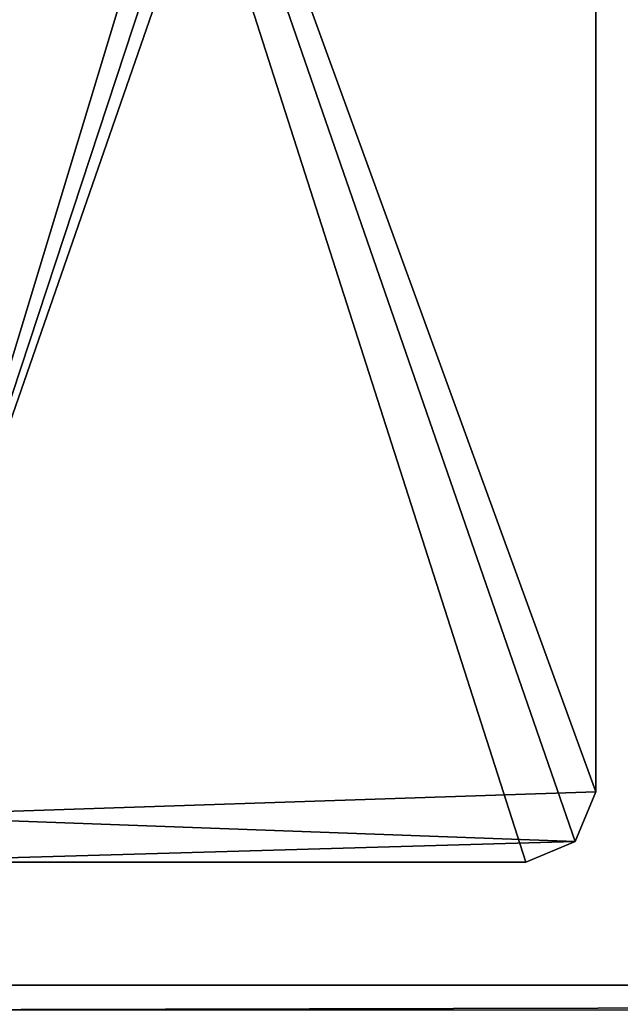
# Model space of a CAD drawing. Header units: millimetres. Extents: x -178 to 178, y -26 to 186.
# Tile 39 of 88: x -148 to -131, y 16 to 45. Entities that reach past the tile are written whole.
import ezdxf

# ---------------------------------------------------------------- set-up
doc = ezdxf.new("R2010")
doc.units = ezdxf.units.MM
doc.header["$LTSCALE"] = 52.148148
for name, color, linetype in [('11', 7, 'CONTINUOUS'), ('12', 7, 'CONTINUOUS'), ('15', 7, 'CONTINUOUS'), ('239', 7, 'CONTINUOUS'), ('240', 7, 'CONTINUOUS'), ('241', 7, 'CONTINUOUS'), ('243', 7, 'CONTINUOUS'), ('244', 7, 'CONTINUOUS')]:
    doc.layers.add(name, color=color, linetype=linetype)

msp = doc.modelspace()

# ---------------------------------------------------------------- linework, layer by layer
at = {"layer": '11', "linetype": 'Continuous'}
for points in [[(152, 16.991, -431.006), (152, 84.009, -431.591), (-152, 84.009, -431.591), (152, 16.991, -431.006)], [(152, 16.991, -431.006), (-152, 84.009, -431.591), (-152, 16.991, -431.006), (152, 16.991, -431.006)]]:
    msp.add_3dface(points, dxfattribs=at)
at = {"layer": '12', "linetype": 'Continuous'}
for points in [[(152, 16.29, -430.711), (152, 16.991, -431.006), (-152, 16.29, -430.711), (152, 16.29, -430.711)], [(152, 16.991, -431.006), (-152, 16.991, -431.006), (-152, 16.29, -430.711), (152, 16.991, -431.006)]]:
    msp.add_3dface(points, dxfattribs=at)
at = {"layer": '15', "linetype": 'Continuous'}
for points in [[(152, 0, -447), (-152, 0, -447), (152, 84, -447), (152, 0, -447)], [(152, 84, -447), (-152, 0, -447), (-152, 84, -447), (152, 84, -447)]]:
    msp.add_3dface(points, dxfattribs=at)
at = {"layer": '239', "linetype": 'Continuous'}
for points in [[(-133.5, 83.2, -447), (-152.1, 83.2, -447), (-152.1, 21.819, -447), (-133.5, 83.2, -447)], [(-132.086, 82.614, -447), (-133.5, 83.2, -447), (-152.1, 21.819, -447), (-132.086, 82.614, -447)], [(-131.5, 81.2, -447), (-132.086, 82.614, -447), (-152.1, 21.819, -447), (-131.5, 81.2, -447)], [(-131.5, 22.5, -447), (-131.5, 81.2, -447), (-152.1, 21.819, -447), (-131.5, 22.5, -447)], [(-132.086, 21.086, -447), (-131.5, 22.5, -447), (-152.1, 21.819, -447), (-132.086, 21.086, -447)], [(-152.6, 20.5, -447), (-132.086, 21.086, -447), (-152.1, 21.819, -447), (-152.6, 20.5, -447)], [(-132.086, 21.086, -447), (-152.6, 20.5, -447), (-133.5, 20.5, -447), (-132.086, 21.086, -447)]]:
    msp.add_3dface(points, dxfattribs=at)
at = {"layer": '240', "linetype": 'Continuous'}
for points in [[(-131.5, 81.2, -451.2), (-131.5, 81.2, -447), (-131.5, 22.5, -447), (-131.5, 81.2, -451.2)], [(-131.5, 81.2, -451.2), (-131.5, 22.5, -447), (-131.5, 22.5, -451.2), (-131.5, 81.2, -451.2)]]:
    msp.add_3dface(points, dxfattribs=at)
at = {"layer": '241', "linetype": 'Continuous'}
for points in [[(-153.6, 83.2, -451.2), (-131.5, 81.2, -451.2), (-131.5, 22.5, -451.2), (-153.6, 83.2, -451.2)], [(-153.6, 83.2, -451.2), (-131.5, 22.5, -451.2), (-132.086, 21.086, -451.2), (-153.6, 83.2, -451.2)], [(-153.6, 20.5, -451.2), (-153.6, 83.2, -451.2), (-133.5, 20.5, -451.2), (-153.6, 20.5, -451.2)], [(-133.5, 20.5, -451.2), (-153.6, 83.2, -451.2), (-132.086, 21.086, -451.2), (-133.5, 20.5, -451.2)]]:
    msp.add_3dface(points, dxfattribs=at)
at = {"layer": '243', "linetype": 'Continuous'}
for points in [[(-152.6, 20.5, -447), (-153.6, 20.5, -447), (-133.5, 20.5, -451.2), (-152.6, 20.5, -447)], [(-153.6, 20.5, -447), (-153.6, 20.5, -451.2), (-133.5, 20.5, -451.2), (-153.6, 20.5, -447)], [(-133.5, 20.5, -447), (-152.6, 20.5, -447), (-133.5, 20.5, -451.2), (-133.5, 20.5, -447)]]:
    msp.add_3dface(points, dxfattribs=at)
at = {"layer": '244', "linetype": 'Continuous'}
for points in [[(-131.5, 22.5, -447), (-132.086, 21.086, -447), (-131.5, 22.5, -451.2), (-131.5, 22.5, -447)], [(-131.5, 22.5, -451.2), (-132.086, 21.086, -447), (-132.086, 21.086, -451.2), (-131.5, 22.5, -451.2)], [(-132.086, 21.086, -447), (-133.5, 20.5, -447), (-132.086, 21.086, -451.2), (-132.086, 21.086, -447)], [(-133.5, 20.5, -447), (-133.5, 20.5, -451.2), (-132.086, 21.086, -451.2), (-133.5, 20.5, -447)]]:
    msp.add_3dface(points, dxfattribs=at)

doc.saveas('drawing.dxf')
